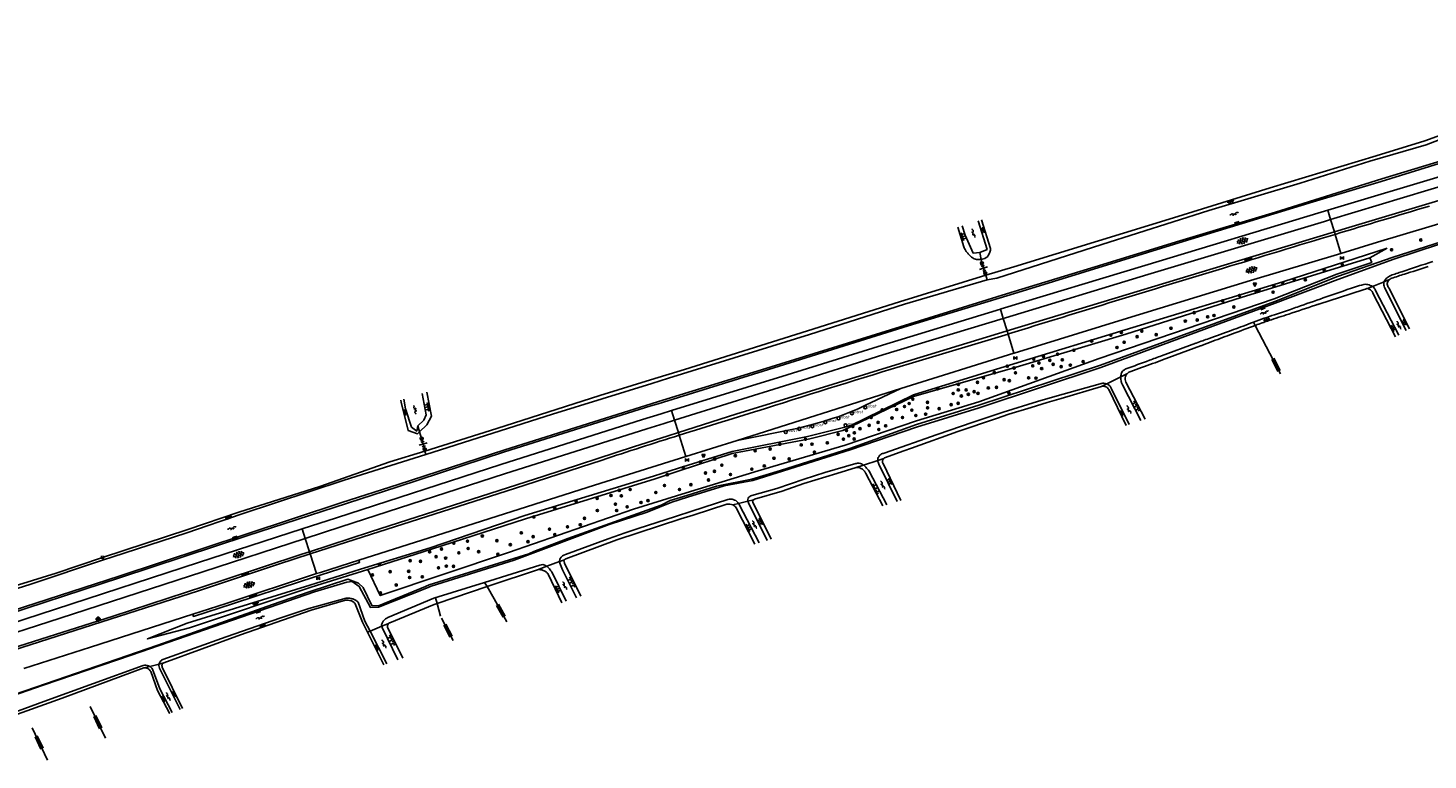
# Model space of a CAD drawing. Extents: x 121149 to 123702, y 457169 to 470031.
# Tile 13 of 87: x 121967 to 122379, y 458599 to 458815. Entities that reach past the tile are written whole.
import ezdxf

# ---------------------------------------------------------------- set-up
doc = ezdxf.new("R2010")
doc.units = 0
doc.header["$LTSCALE"] = 4
doc.layers.get('0').update_dxf_attribs({"color": 8, "linetype": 'CONTINUOUS'})
doc.layers.add('REFERENTIE', color=8, linetype='CONTINUOUS')
doc.styles.add('ISO', font='ISO')
doc.styles.get("Standard").update_dxf_attribs({"font": 'ISO'})

# ---------------------------------------------------------------- blocks, each defined once
blk = doc.blocks.new('boom')
at = {"color": 0}
for radius in [0.315, 0.225, 0.135]:
    blk.add_circle((0, 0), radius, dxfattribs=at)
blk = doc.blocks.new('kilometerpaal')
at = {"color": 0}
for p, q in [((-0.44, 0.44), (0.44, -0.44)), ((-0.44, -0.44), (-0.44, 0.44)), ((0.44, 0.44), (-0.44, -0.44)), ((0.44, -0.44), (0.44, 0.44))]:
    blk.add_line(p, q, dxfattribs=at)
at = {"color": 0, "style": 'ISO'}
blk.add_attdef('KILOMETERPAAL', (0.59, 0.87), '', height=2.5, dxfattribs=at)
blk = doc.blocks.new('talud')
at = {"color": 0}
for p, q in [((0, 0.75), (0.5, 0.75)), ((0, 0.5), (1, 0.5)), ((0, 0.25), (0.5, 0.25)), ((0, 0), (1, 0)), ((0, -0.25), (0.5, -0.25)), ((0, -0.5), (1, -0.5)), ((0, -0.75), (0.5, -0.75))]:
    blk.add_line(p, q, dxfattribs=at)
blk = doc.blocks.new('water')
at = {"color": 0, "linetype": 'ByBlock', "lineweight": -2}
for centre, start, end in [((-0.01, 0.75), 129.7446, 230.2554), ((-0.32, 1.12), 309.7446, 50.2554), ((-0.32, 0.37), 309.7446, 50.2554), ((0.32, 0.01), 129.7446, 230.2554), ((0, 0.38), 309.7446, 50.2554), ((-0.01, -0.74), 129.7446, 230.2554), ((-0.32, -0.37), 309.7446, 50.2554), ((-0.32, -1.12), 309.7446, 50.2554), ((0, -0.37), 309.7446, 50.2554)]:
    blk.add_arc(centre, 0.244, start, end, dxfattribs=at)
blk = doc.blocks.new('paal')
at = {"color": 0}
for radius in [0.45, 0.2]:
    blk.add_circle((0, 0), radius, dxfattribs=at)
blk = doc.blocks.new('DRHEK')
at = {"color": 0, "linetype": 'Continuous'}
for p, q in [((1.25, 0), (-1.25, 0)), ((-0.5, 0.7), (0.5, 0.7)), ((-0.5, -0.7), (0.5, -0.7))]:
    blk.add_line(p, q, dxfattribs=at)
blk = doc.blocks.new('asfalt6')
at = {"color": 0, "linetype": 'ByBlock', "lineweight": -2}
for p, q in [((-0.93, 0.18), (0.7, 1.13)), ((-0.89, -0.52), (0.89, 0.52)), ((-0.89, 0.52), (0.89, -0.52)), ((-0.76, 1.01), (0.3, 1.62)), ((-0.7, 1.13), (0.93, 0.18)), ((-0.3, 1.62), (0.76, 1.01)), ((-0.93, -0.18), (0.7, -1.13)), ((-0.76, -1.01), (0.3, -1.62)), ((-0.7, -1.13), (0.93, -0.18)), ((-0.3, -1.62), (0.76, -1.01))]:
    blk.add_line(p, q, dxfattribs=at)
blk = doc.blocks.new('bermverhardingblok2')
at = {"color": 0, "linetype": 'ByBlock', "lineweight": -2}
for p, q in [((-0.2, 1), (-0.2, -1)), ((-0.2, 1), (0.2, 1)), ((0.2, 1), (-0.2, 1)), ((0.2, 0), (-0.2, 0)), ((0.2, -1), (0.2, 1)), ((-0.2, -1), (0.2, -1))]:
    blk.add_line(p, q, dxfattribs=at)
for points in [[(0.1, 0.1), (0.1, 0.9), (-0.1, 0.9), (-0.1, 0.1)], [(0, 0.2), (0, 0.8), (0, 0.8), (0, 0.2)]]:
    blk.add_lwpolyline(points, close=True, dxfattribs=at)
blk = doc.blocks.new('verkeersbord')
at = {"color": 0}
for p, q in [((0.5, 0.32), (-0.5, 0.32)), ((-0.5, 0.32), (0, -0.6)), ((0, -0.6), (0.5, 0.32))]:
    blk.add_line(p, q, dxfattribs=at)
blk = doc.blocks.new('verkeersbord-pl')
at = {"linetype": 'Continuous'}
blk.add_circle((0, 0), 0.03, dxfattribs=at)
blk = doc.blocks.new('obstakel')
at = {"color": 0}
blk.add_circle((0, 0), 0.45, dxfattribs=at)
at = {"color": 0, "style": 'ISO'}
blk.add_attdef('OBSTAKEL', (0.7, 0), '', height=0.9, dxfattribs=at)
blk = doc.blocks.new('afvalbak')
at = {"color": 0}
blk.add_circle((0, 0), 0.45, dxfattribs=at)
at = {"color": 0, "style": 'ISO'}
blk.add_attdef('AFVALBAK', (0.7, 0), '', height=0.9, dxfattribs=at)
blk = doc.blocks.new('GREP')
at = {"color": 0, "linetype": 'Continuous'}
for p, q in [((-0.35, 2), (-0.35, -2)), ((0.35, 2), (0.35, -2))]:
    blk.add_line(p, q, dxfattribs=at)
blk = doc.blocks.new('balise')
at = {"color": 0, "linetype": 'Continuous'}
for p, q in [((0.59, 0.1), (-0.59, 0.1)), ((0.56, 0.2), (-0.56, 0.2)), ((0.6, 0), (-0.6, 0)), ((0.59, -0.1), (-0.59, -0.1)), ((-0.56, -0.2), (0.56, -0.2))]:
    blk.add_line(p, q, dxfattribs=at)
at = {"color": 0}
blk.add_circle((0, 0), 0.6, dxfattribs=at)
blk = doc.blocks.new('grensmarkering')
at = {"linetype": 'ByBlock', "lineweight": -2}
h = blk.add_hatch(color=0, dxfattribs=at)
h.dxf.hatch_style = 1
h.paths.add_polyline_path([(0.5, 0.43, 0.414214), (0.43, 0.5), (-0.43, 0.5, 0.414214), (-0.5, 0.43), (-0.5, -0.43, 0.414214), (-0.43, -0.5), (0.43, -0.5, 0.414214), (0.5, -0.43)])
h.paths.add_polyline_path([(0.14, -0.24), (0.16, -0.24), (0.16, -0.27, -0.083333), (-0.16, -0.27), (-0.16, -0.24), (-0.14, -0.24), (-0.08, 0.22, -0.219912), (-0.05, 0.27, 0.457379), (-0.04, 0.32, -2.245674), (0.04, 0.32, 0.457379), (0.05, 0.27, -0.219912), (0.08, 0.22)], flags=16)
h.paths.add_polyline_path([(0.16, -0.32), (0.16, -0.41, -0.083333), (-0.16, -0.41), (-0.16, -0.32, 0.083333)], flags=16)
at = {"color": 0, "linetype": 'ByBlock', "lineweight": -2}
blk.add_attdef('GRENSMARKERING', (0.6, 0), '', height=0.5, dxfattribs=at)

msp = doc.modelspace()

# ---------------------------------------------------------------- linework, layer by layer
at = {"layer": 'REFERENTIE'}
for points in [[(122442.882, 458814.648), (122440.94, 458813.668), (122419.332, 458801.576), (122407.259, 458793.919), (122406.445, 458793.431), (122400.704, 458789.987), (122387.966, 458784.848), (122378.484, 458781.452), (122364.075, 458777.045), (122332.917, 458767.585), (122304.468, 458758.808), (122282.344, 458752.017), (122257.433, 458744.381), (122249.227, 458741.848)], [(122249.604, 458740.53), (122252.504, 458740.994), (122283.408, 458750.874), (122314.839, 458760.877), (122341.736, 458768.999), (122362.248, 458775.463), (122378.86, 458780.278), (122388.272, 458783.931), (122401.332, 458789.646), (122406.726, 458792.882), (122407.521, 458793.359), (122419.689, 458800.828), (122441.441, 458812.835), (122443.326, 458813.794)], [(121936.548, 458634.624), (121955.512, 458640.797), (121994.1, 458653.303), (122031.541, 458665.621), (122059.677, 458674.99), (122076.189, 458680.214), (122107.608, 458690.51), (122142.533, 458701.491), (122152.585, 458704.578), (122186.059, 458714.857), (122218.306, 458724.882), (122255.351, 458736.393), (122281.422, 458744.376), (122306.33, 458752.026), (122334.488, 458760.459), (122365.766, 458770.204), (122390.662, 458777.835), (122396.74, 458779.753), (122400.303, 458780.504), (122404.433, 458782.127), (122405.244, 458781.786), (122405.966, 458782.111), (122406.306, 458783.158), (122407.273, 458783.705)], [(122408.584, 458783.698), (122406.724, 458782.707), (122406.152, 458781.677), (122405.037, 458781.149), (122403.969, 458781.4), (122399.866, 458779.7), (122396.873, 458779.199), (122365.554, 458769.427), (122345.535, 458763.515), (122306.065, 458751.363), (122259.931, 458737.172), (122226.407, 458726.956), (122185.274, 458714.079), (122152.75, 458704.054), (122150.591, 458703.389), (122107.555, 458689.833), (122076.126, 458679.599), (122031.672, 458665.157), (121994.496, 458652.869), (121955.496, 458640.089), (121937.225, 458634.269), (121936.548, 458634.624)], [(122351.81, 458754.6), (122356.049, 458755.884), (122389.406, 458765.896), (122413.968, 458773.084), (122414.145, 458772.496), (122415.753, 458772.977), (122416.559, 458773.218), (122418.187, 458775.229), (122418.56, 458775.995), (122418.271, 458781.342)], [(122393.927, 458774.318), (122385.869, 458771.796), (122349.889, 458761.008)], [(122395.376, 458771.745), (122386.518, 458769.037), (122350.718, 458758.244)], [(122349.889, 458761.008), (122347.952, 458760.427), (122296.014, 458744.774), (122253.741, 458731.963), (122253.525, 458731.897)], [(122350.718, 458758.244), (122349.889, 458761.008)], [(122353.703, 458748.287), (122364.548, 458751.558), (122393.795, 458760.284)], [(122402.587, 458757.92), (122369.138, 458747.186), (122352.767, 458741.48), (122334.314, 458734.095), (122282.961, 458715.385), (122247.157, 458703.571), (122228.81, 458697.934), (122209.232, 458690.897), (122188.809, 458684.402), (122180.301, 458681.784), (122169.927, 458679.745), (122161.254, 458677.05), (122156.309, 458675.513), (122153.665, 458674.185), (122126.198, 458664.356), (122116.211, 458660.564), (122114.698, 458659.894), (122085.406, 458650.69), (122084.264, 458650.195), (122070.45, 458644.513), (122068.454, 458644.676), (122065.934, 458649.946), (122064.595, 458651.184), (122061.382, 458652.368), (122050.083, 458648.692), (122039.256, 458644.927), (122005.493, 458632.986), (121969.613, 458620.611), (121944.699, 458612.062)], [(121945.672, 458612.15), (121971.732, 458621.228), (121997.679, 458629.98), (122051.589, 458648.688), (122061.164, 458651.546), (122062.691, 458651.665), (122064.799, 458650.241), (122068.14, 458644.024), (122070.475, 458644.192), (122084.598, 458649.785), (122085.944, 458650.371), (122110.396, 458657.942), (122138.309, 458668.461), (122149.571, 458672.065), (122156.792, 458675.043), (122161.434, 458676.481), (122172.21, 458679.819), (122180.611, 458681.447), (122209.247, 458690.46), (122228.799, 458697.133), (122247.272, 458702.818), (122283.062, 458714.696), (122334.419, 458733.625), (122352.854, 458740.615), (122369.27, 458746.598), (122403.109, 458757.64)], [(122247.438, 458748.536), (122245.443, 458748.385), (122243.143, 458753.611), (122242.222, 458756.436)], [(122246.976, 458757.858), (122249.588, 458749.485), (122247.438, 458748.536)], [(122350.718, 458758.244), (122348.885, 458757.691), (122296.953, 458742.099), (122255.052, 458729.356), (122254.364, 458729.148)], [(122351.81, 458754.6), (122350.718, 458758.244)], [(122255.486, 458725.468), (122287.318, 458735.153), (122323.587, 458746.055), (122351.81, 458754.6)], [(122352.024, 458753.887), (122351.81, 458754.6)], [(122353.703, 458748.287), (122352.024, 458753.887)], [(122067.331, 458655.204), (122050.601, 458650.047), (122014.785, 458638.044), (122002.43, 458634.817), (122014.172, 458639.397), (122050.255, 458650.662), (122065.188, 458655.356), (122085.685, 458661.638), (122113.516, 458671.097), (122151.353, 458682.721), (122158.743, 458685.023), (122174.587, 458689.958), (122196.706, 458694.399), (122209.252, 458697.545), (122227.902, 458706.681), (122258.78, 458716.157), (122290.201, 458725.765), (122336.685, 458739.92), (122367.308, 458749.801)], [(122247.438, 458748.536), (122247.829, 458746.535)], [(122257.491, 458718.897), (122257.556, 458718.917), (122289.689, 458728.813), (122327.142, 458740.276), (122353.703, 458748.287)], [(122367.308, 458749.801), (122362.274, 458747.007)], [(122362.274, 458747.007), (122324.349, 458735.302), (122290.44, 458724.563), (122259.09, 458715.132), (122227.913, 458706.18), (122207.146, 458696.15), (122197.389, 458693.74), (122174.505, 458689.421), (122158.983, 458684.261), (122151.848, 458681.889), (122113.748, 458670.124), (122085.999, 458661.195), (122067.331, 458655.204)], [(122067.331, 458655.204), (122070.966, 458647.538), (122108.706, 458660.236), (122145.482, 458673.013), (122161.026, 458677.774), (122182.216, 458684.263), (122207.779, 458691.813), (122228.795, 458699.049), (122247.146, 458704.581), (122282.593, 458717.373), (122334.131, 458734.875), (122352.551, 458742.171), (122362.802, 458745.644), (122362.274, 458747.007)], [(122247.829, 458746.535), (122248.056, 458745.371), (122249.039, 458742.438), (122249.089, 458742.332), (122249.227, 458741.848)], [(122249.227, 458741.848), (122223.849, 458734.015), (122196.691, 458725.478), (122160.487, 458714.102), (122150.544, 458711.057), (122135.588, 458706.478), (122105.324, 458696.778), (122084.119, 458690.117)], [(122084.338, 458689.048), (122121.697, 458701.007), (122150.875, 458710.007), (122155.856, 458711.543), (122197.296, 458724.465), (122225.262, 458733.334), (122249.604, 458740.53)], [(122249.227, 458741.848), (122249.604, 458740.53)], [(122366.445, 458739.956), (122363.07, 458738.54)], [(122368.285, 458740.728), (122366.445, 458739.956)], [(122360.554, 458737.678), (122356.681, 458736.428), (122347.282, 458733.39), (122347.182, 458733.358)], [(122363.07, 458738.54), (122361.609, 458737.927)], [(122253.525, 458731.897), (122217.484, 458720.903), (122190.741, 458712.55), (122156.727, 458702.004)], [(122254.364, 458729.148), (122253.525, 458731.897)], [(122254.364, 458729.148), (122218.906, 458718.427), (122191.549, 458709.769), (122157.597, 458699.2)], [(122255.486, 458725.468), (122254.364, 458729.148)], [(122328.042, 458728.047), (122327.158, 458727.715)], [(122328.042, 458728.047), (122328.537, 458727.095)], [(122158.725, 458695.562), (122175.671, 458700.924), (122195.041, 458706.994), (122224.006, 458715.84), (122255.239, 458725.393), (122255.486, 458725.468)], [(122226.653, 458715.803), (122255.769, 458724.539)], [(122255.769, 458724.539), (122255.486, 458725.468)], [(122255.769, 458724.539), (122255.906, 458724.58)], [(122257.491, 458718.897), (122255.769, 458724.539)], [(122328.537, 458727.095), (122330.699, 458722.936)], [(122311.082, 458721.857), (122300.885, 458718.124)], [(122316.057, 458722.447), (122312.52, 458721.125), (122312.39, 458721.077), (122301.217, 458716.916)], [(122330.699, 458722.936), (122335.955, 458712.858)], [(122224.212, 458708.522), (122257.491, 458718.897)], [(122288.918, 458711.982), (122284.809, 458709.899)], [(122290.888, 458712.981), (122288.918, 458711.982)], [(122082.045, 458697.568), (122083.835, 458699.226), (122084.464, 458700.721), (122083.263, 458707.043)], [(122082.558, 458695.793), (122084.692, 458697.802), (122086.009, 458700.348), (122084.645, 458707.474)], [(122224.212, 458708.522), (122176.067, 458693.182)], [(122213.589, 458703.489), (122224.212, 458708.522)], [(122282.898, 458709.88), (122269.527, 458706.201), (122264.422, 458704.74), (122254.33, 458701.565), (122245.494, 458698.633), (122234.877, 458694.994), (122219.245, 458689.453)], [(122283.225, 458709.096), (122271.348, 458705.612), (122267.247, 458704.417), (122262.533, 458702.92), (122256.006, 458700.925), (122252.401, 458699.723), (122240.974, 458695.84), (122227.337, 458690.997), (122225.048, 458690.147), (122219.394, 458688.085)], [(122284.809, 458709.899), (122283.225, 458709.096)], [(122077.011, 458705.098), (122077.128, 458704.526), (122079.195, 458696.152), (122081.926, 458695.198), (122082.558, 458695.793)], [(122077.858, 458705.362), (122078.381, 458702.526), (122080.116, 458697.161), (122081.715, 458696.006), (122082.045, 458697.568)], [(122156.727, 458702.004), (122153.692, 458701.063), (122148.181, 458699.354), (122106.468, 458686.127), (122058.041, 458670.48), (122047.932, 458667.187)], [(122157.597, 458699.2), (122154.575, 458698.259), (122149.44, 458696.661), (122107.558, 458683.4), (122059.36, 458667.753), (122048.86, 458664.34)], [(122157.597, 458699.2), (122156.727, 458702.004)], [(122158.725, 458695.562), (122157.597, 458699.2)], [(122050.121, 458660.466), (122068.07, 458666.315), (122098.054, 458675.94), (122119.119, 458682.731), (122145.481, 458691.371), (122155.723, 458694.612), (122158.725, 458695.562)], [(122082.558, 458695.793), (122082.045, 458697.568)], [(122084.119, 458690.117), (122084.016, 458690.62), (122083.144, 458693.766), (122082.558, 458695.793)], [(122158.969, 458694.775), (122158.725, 458695.562)], [(122160.925, 458688.465), (122158.969, 458694.775)], [(122176.067, 458693.182), (122194.048, 458696.817)], [(122160.925, 458688.465), (122176.067, 458693.182)], [(122084.119, 458690.117), (122073.819, 458686.882), (122053.175, 458679.692), (122029.342, 458672.071), (122014.285, 458666.997), (121989.199, 458658.799)], [(121989.486, 458658.048), (121991.907, 458658.855), (122013.996, 458666.056), (122030.025, 458671.556), (122060.348, 458681.559), (122084.338, 458689.048)], [(122050.335, 458659.812), (122063.477, 458664.087), (122110.486, 458679.109), (122136.265, 458687.46)], [(122064.678, 458657.985), (122085.403, 458664.563), (122134.02, 458680.082), (122160.925, 458688.465)], [(122084.338, 458689.048), (122084.119, 458690.117)], [(122210.946, 458686.394), (122201.82, 458683.795), (122195.791, 458681.819), (122187.651, 458679.129), (122180.36, 458676.987)], [(122217.406, 458687.364), (122213.212, 458685.975)], [(122219.18, 458687.952), (122217.406, 458687.364)], [(122211.025, 458685.25), (122205.402, 458683.543), (122195.668, 458680.539), (122189.272, 458678.29), (122181.162, 458675.942)], [(122213.212, 458685.975), (122211.025, 458685.25)], [(122173.26, 458675.863), (122162.716, 458672.408), (122157.848, 458670.813), (122146.833, 458667.275), (122143.044, 458666.013), (122138.042, 458664.274), (122125.493, 458659.638)], [(122125.626, 458658.374), (122140.575, 458663.965), (122159.482, 458670.126), (122163.075, 458671.271), (122173.022, 458674.441)], [(122174.738, 458674.258), (122176.438, 458674.686)], [(122176.438, 458674.686), (122179.162, 458675.372)], [(122179.162, 458675.372), (122180.822, 458675.79)], [(122047.932, 458667.187), (122017.493, 458657.272), (121975.402, 458643.583), (121952.67, 458636.17)], [(122048.86, 458664.34), (122047.932, 458667.187)], [(122048.86, 458664.34), (122018.779, 458654.561), (121976.783, 458640.921), (121953.55, 458633.422)], [(122050.121, 458660.466), (122048.86, 458664.34)], [(121920.894, 458636.166), (121924.13, 458637.381), (121925.08, 458637.365), (121933.616, 458640.484), (121954.119, 458646.506), (121968.094, 458650.921), (121989.486, 458658.048)], [(121989.199, 458658.799), (121975.531, 458654.162), (121953.337, 458647.305), (121936.113, 458642.43), (121925.975, 458639.279), (121924.09, 458638.318), (121922.204, 458637.781)], [(121954.869, 458629.304), (121963.996, 458632.159), (121963.944, 458632.393), (121964.624, 458632.628), (121992.301, 458641.519), (122024.736, 458652.114), (122047.844, 458659.724), (122050.121, 458660.466)], [(121954.979, 458628.96), (122017.435, 458648.971), (122040.975, 458656.767), (122050.335, 458659.812)], [(121989.199, 458658.799), (121989.486, 458658.048)], [(122064.678, 458657.985), (122064.861, 458657.312), (122047.781, 458651.769), (122027.434, 458645.114), (122015.981, 458641.429), (122015.771, 458642.105)], [(122050.335, 458659.812), (122050.121, 458660.466)], [(122052.222, 458654.018), (122050.335, 458659.812)], [(122064.678, 458657.985), (122053.347, 458654.388), (122052.222, 458654.018)], [(122123.759, 458657.584), (122119.991, 458656.168)], [(122125.164, 458658.112), (122123.759, 458657.584)], [(122052.222, 458654.018), (122025.595, 458645.264), (122015.771, 458642.105)], [(122101.687, 458651.424), (122117.979, 458656.533)], [(122117.287, 458655.152), (122103.299, 458650.521), (122102.393, 458650.214)], [(122119.991, 458656.168), (122117.287, 458655.152)], [(122073.194, 458641.069), (122086.775, 458646.748), (122101.687, 458651.424)], [(122087.696, 458645.24), (122102.393, 458650.214)], [(122102.393, 458650.214), (122101.687, 458651.424)], [(122104.523, 458646.561), (122102.393, 458650.214)], [(122006.918, 458628.765), (122025.625, 458635.392), (122041.652, 458641.037), (122049.899, 458643.774), (122060.968, 458646.805)], [(122060.775, 458646.194), (122050.613, 458643.248), (122029.869, 458635.98), (122007.229, 458627.741)], [(122067.22, 458636.781), (122065.71, 458639.778), (122063.622, 458645.146)], [(122064.464, 458645.646), (122066.463, 458640.035)], [(122087.696, 458645.24), (122086.876, 458644.962), (122073.829, 458639.579)], [(122087.244, 458646.871), (122087.696, 458645.24)], [(122087.696, 458645.24), (122088.739, 458641.468)], [(122104.523, 458646.561), (122108.268, 458639.822)], [(122015.771, 458642.105), (121985.623, 458632.41), (121966.036, 458626.051)], [(122088.973, 458640.935), (122092.38, 458634.285)], [(122066.463, 458640.035), (122067.977, 458637.094)], [(122067.977, 458637.094), (122067.22, 458636.781)], [(122072.047, 458627.198), (122067.22, 458636.781)], [(122071.428, 458638.522), (122067.977, 458637.094)], [(122067.977, 458637.094), (122072.914, 458627.5)], [(122073.417, 458639.344), (122071.428, 458638.522)], [(122001.137, 458626.973), (121971.948, 458616.37), (121950.238, 458608.379), (121948.228, 458606.718)], [(122001.335, 458626.26), (121977.303, 458617.317), (121951.241, 458608.035), (121949.035, 458606.374)], [(122003.108, 458626.706), (122001.335, 458626.26)], [(122005.853, 458627.395), (122003.108, 458626.706)], [(122007.229, 458627.741), (122005.853, 458627.395)], [(121990.064, 458605.572), (121985.561, 458614.945)], [(121968.491, 458608.591), (121972.966, 458599.152)]]:
    msp.add_lwpolyline(points, dxfattribs=at)
for points in [[(122352.024, 458753.887, -0.0005025), (122379.772, 458762.215)], [(122247.917, 458758.14), (122250.594, 458749.748, -0.1471758), (122249.947, 458747.674, -0.1843619), (122248.512, 458746.664, -0.0304887), (122247.829, 458746.535)], [(122247.829, 458746.535, -0.0604943), (122246.49, 458746.532, -0.1377001), (122245.22, 458747.057, -0.0266518), (122244.399, 458747.775, -0.0286665), (122243.716, 458748.521, -0.0452464), (122243.228, 458749.242, -0.0352106), (122242.765, 458750.232), (122240.934, 458756.051)], [(122318.916, 458743.871, -0.0006037), (122352.024, 458753.887)], [(122255.906, 458724.58, -0.0022995), (122318.916, 458743.871)], [(122371.689, 458742.904, -0.0011196), (122380.809, 458745.904)], [(122379.376, 458744.422, -0.0042901), (122372.427, 458742.188)], [(122372.986, 458725.641), (122366.602, 458738.287, -0.1091388), (122366.389, 458739.635, -0.0560008), (122366.445, 458739.956)], [(122366.445, 458739.956, -0.103945), (122366.732, 458740.486)], [(122366.732, 458740.486, -0.049065), (122367.7, 458741.413)], [(122368.285, 458740.728, 0.0457664), (122367.637, 458740.087, 0.2019633), (122367.369, 458739.234, 0.059831), (122367.818, 458738.12), (122373.953, 458726.043)], [(122367.7, 458741.413, -0.0823756), (122368.401, 458741.795)], [(122368.694, 458740.957, 0.0907602), (122368.285, 458740.728)], [(122368.401, 458741.795, -0.0028261), (122371.689, 458742.904)], [(122372.427, 458742.188, 0.0077237), (122368.694, 458740.957)], [(122357.997, 458738.413, 0.0039275), (122348.548, 458735.186)], [(122360.455, 458739.146, 0.0159078), (122357.997, 458738.413)], [(122361.289, 458739.181, 0.1091218), (122360.455, 458739.146)], [(122361.347, 458737.933, 0.0015104), (122360.554, 458737.678)], [(122362.721, 458738.742, 0.0606229), (122361.289, 458739.181)], [(122361.609, 458737.927, 0.168028), (122361.347, 458737.933)], [(122369.809, 458723.718), (122363.259, 458736.344, 0.0831363), (122362.907, 458737.07, 0.1010849), (122362.417, 458737.53, 0.0476981), (122361.609, 458737.927)], [(122363.07, 458738.54, 0.0522986), (122362.721, 458738.742)], [(122370.779, 458724.196), (122363.953, 458737.417, 0.0719721), (122363.337, 458738.303, 0.0476864), (122363.07, 458738.54)], [(122338.938, 458731.814, -0.0039869), (122334.202, 458730.221)], [(122346.291, 458733.066, 0.0002653), (122338.374, 458730.444)], [(122340.871, 458732.489, -0.0015443), (122338.938, 458731.814)], [(122348.548, 458735.186, 0.0003886), (122340.871, 458732.489)], [(122347.182, 458733.358, 0.0023591), (122346.291, 458733.066)], [(122327.158, 458727.715, -0.0034586), (122321.413, 458725.589)], [(122331.17, 458729.186, 0.0035161), (122328.042, 458728.047)], [(122329.134, 458727.314, 0.002018), (122328.537, 458727.095)], [(122331.006, 458727.981, 0.0058897), (122329.134, 458727.314)], [(122332.539, 458728.501, 0.0025385), (122331.006, 458727.981)], [(122334.202, 458730.221, 0.0062175), (122331.17, 458729.186)], [(122338.374, 458730.444, 0.0008227), (122332.539, 458728.501)], [(122314.935, 458723.252, 0.0010277), (122311.182, 458721.894)], [(122321.413, 458725.589, -0.0005083), (122314.935, 458723.252)], [(122321.803, 458724.596, 0.0001527), (122316.057, 458722.447)], [(122328.537, 458727.095, 0.0013685), (122321.803, 458724.596)], [(122311.182, 458721.894, 0.0087959), (122311.082, 458721.857)], [(122184.339, 458702.659, -0.0036405), (122226.653, 458715.803)], [(122297.375, 458716.832, 0.0005073), (122290.445, 458714.26)], [(122298.305, 458715.841, -0.0005114), (122291.869, 458713.49)], [(122300.885, 458718.124, 0.0011883), (122297.375, 458716.832)], [(122301.217, 458716.916, -0.0011298), (122298.305, 458715.841)], [(122288.918, 458711.982, 0.0492124), (122288.919, 458711.474, 0.0222412), (122289.012, 458710.8, 0.027129), (122289.134, 458710.278, 0.0461798), (122289.234, 458710.015, 0.0251335), (122289.458, 458709.609), (122294.885, 458699.103)], [(122288.96, 458712.266, 0.0285855), (122288.918, 458711.982)], [(122289.294, 458713.318, 0.0532924), (122288.96, 458712.266)], [(122289.653, 458713.789, 0.1178771), (122289.294, 458713.318)], [(122290.445, 458714.26, 0.0750014), (122289.653, 458713.789)], [(122290.888, 458712.981, 0.1298065), (122290.293, 458712.05, 0.1007943), (122290.201, 458711.196, 0.1011285), (122290.454, 458710.374), (122296.078, 458699.502)], [(122291.869, 458713.49, 0.1315265), (122290.888, 458712.981)], [(122283.953, 458710.082, 0.1100909), (122282.898, 458709.88)], [(122290.507, 458697.636), (122285.403, 458708.218, 0.0784483), (122285.03, 458708.687, 0.0820552), (122284.529, 458709.014, 0.0902065), (122283.884, 458709.172, 0.0880659), (122283.225, 458709.096)], [(122284.809, 458709.899, 0.0898431), (122283.953, 458710.082)], [(122291.376, 458697.927), (122286.104, 458708.665, 0.0824807), (122285.645, 458709.333, 0.0828806), (122284.993, 458709.815, 0.0220962), (122284.809, 458709.899)], [(122158.969, 458694.775, -0.0027619), (122184.339, 458702.659)], [(122205.728, 458700.2, 0.0334999), (122213.589, 458703.489)], [(122194.048, 458696.817, 0.0149672), (122205.728, 458700.2)], [(122136.265, 458687.46, -0.0024261), (122158.969, 458694.775)], [(122211.948, 458686.543, 0.0889335), (122210.946, 458686.394)], [(122212.635, 458686.341, 0.1277487), (122211.948, 458686.543)], [(122213.212, 458685.975, 0.0113347), (122212.635, 458686.341)], [(122217.678, 458688.408, 0.1321947), (122217.406, 458687.364)], [(122217.406, 458687.364, 0.1389628), (122217.722, 458686.27), (122223.156, 458675.204)], [(122218.337, 458689.117, 0.1169631), (122217.678, 458688.408)], [(122219.245, 458689.453, 0.1170181), (122218.337, 458689.117)], [(122219.18, 458687.952, 0.0872481), (122219.081, 458687.845, 0.0365701), (122218.929, 458687.565, 0.0446391), (122218.844, 458687.317, 0.028466), (122218.813, 458687.147, 0.0212554), (122218.796, 458686.913, 0.0963983), (122218.83, 458686.706, 0.0674806), (122218.972, 458686.436), (122224.249, 458675.53)], [(122219.394, 458688.085, 0.0496499), (122219.18, 458687.952)], [(122218.907, 458673.939), (122213.927, 458683.462, 0.0241241), (122213.755, 458683.811, 0.0389419), (122213.629, 458684.001, 0.0201091), (122213.282, 458684.407, 0.0299588), (122213.012, 458684.671, 0.0512119), (122212.764, 458684.847, 0.0227557), (122212.151, 458685.159, 0.0874136), (122211.705, 458685.274, 0.0559166), (122211.025, 458685.25)], [(122220.087, 458674.29), (122214.892, 458684.166, 0.0096318), (122214.435, 458684.735, 0.0149637), (122214.119, 458685.093, 0.0032464), (122213.674, 458685.563, 0.0075113), (122213.476, 458685.766, 0.0450827), (122213.284, 458685.926, -0.0094928), (122213.212, 458685.975)], [(122173.022, 458674.441, -0.0857462), (122173.896, 458674.498)], [(122174.176, 458675.975, 0.0677407), (122173.26, 458675.863)], [(122173.896, 458674.498, -0.0853471), (122174.738, 458674.258)], [(122174.85, 458675.845, 0.0891387), (122174.176, 458675.975)], [(122174.738, 458674.258, -0.0655231), (122175.307, 458673.883, -0.0656226), (122175.757, 458673.372), (122181.203, 458662.71)], [(122175.587, 458675.523, 0.0194357), (122174.85, 458675.845)], [(122175.791, 458675.388, 0.0668787), (122175.587, 458675.523)], [(122176.056, 458675.133, 0.0192237), (122175.791, 458675.388)], [(122176.363, 458674.786, 0.0184667), (122176.056, 458675.133)], [(122176.438, 458674.686, 0.0288001), (122176.363, 458674.786)], [(122182.52, 458663.102), (122176.61, 458674.405, 0.0184728), (122176.461, 458674.651, 0.0330688), (122176.438, 458674.686)], [(122179.287, 458676.204, 0.1199088), (122179.146, 458675.545)], [(122179.146, 458675.545, 0.0349182), (122179.162, 458675.372)], [(122179.162, 458675.372, 0.0905675), (122179.327, 458674.897), (122184.884, 458663.806)], [(122179.726, 458676.73, 0.1233412), (122179.287, 458676.204)], [(122180.36, 458676.987, 0.1218834), (122179.726, 458676.73)], [(122180.822, 458675.79, 0.136609), (122180.612, 458675.481, 0.0866152), (122180.578, 458675.25, 0.0869565), (122180.624, 458675.02), (122186.066, 458664.158)], [(122181.162, 458675.942, 0.1417698), (122180.822, 458675.79)], [(122123.765, 458657.822, 0.0335921), (122123.759, 458657.584)], [(122123.759, 458657.584, 0.0573941), (122123.825, 458657.133), (122124.597, 458655.158), (122128.685, 458646.938)], [(122123.942, 458658.49, 0.0856618), (122123.765, 458657.822)], [(122125.493, 458659.638, 0.2078134), (122123.942, 458658.49)], [(122130.043, 458647.411), (122125.206, 458657.057), (122125.084, 458657.554, -0.085936), (122125.03, 458657.738, -0.203863), (122125.164, 458658.112)], [(122125.164, 458658.112, -0.1265708), (122125.626, 458658.374)], [(122124.459, 458645.465), (122120.396, 458653.857, 0.0736246), (122119.755, 458654.52, 0.0723401), (122118.952, 458654.974, 0.0668991), (122118.131, 458655.173, 0.0675527), (122117.287, 458655.152)], [(122117.979, 458656.533, -0.0828093), (122118.801, 458656.673)], [(122118.801, 458656.673, -0.119804), (122119.367, 458656.533)], [(122119.367, 458656.533, -0.0211098), (122119.991, 458656.168)], [(122119.991, 458656.168), (122120.013, 458656.154, -0.0675874), (122120.211, 458655.983, -0.0376009), (122120.553, 458655.633, -0.0359891), (122121.428, 458654.593), (122125.714, 458645.903)], [(122061.531, 458646.214, 0.060874), (122060.775, 458646.194)], [(122060.968, 458646.805, -0.0492999), (122061.921, 458646.774)], [(122062.27, 458646.055, 0.0607034), (122061.531, 458646.214)], [(122061.921, 458646.774, -0.0485777), (122062.85, 458646.559)], [(122063.005, 458645.689, 0.0659023), (122062.27, 458646.055)], [(122062.85, 458646.559, -0.0466267), (122063.701, 458646.179)], [(122063.622, 458645.146, 0.0655804), (122063.005, 458645.689)], [(122063.701, 458646.179, -0.0479719), (122064.464, 458645.646)], [(122072.359, 458640.545, -0.0527626), (122072.669, 458640.788)], [(122072.669, 458640.788, -0.0368487), (122073.194, 458641.069)], [(122071.378, 458638.744, -0.1196043), (122071.412, 458639.162)], [(122071.428, 458638.522, -0.0276535), (122071.378, 458638.744)], [(122071.412, 458639.162, -0.0239758), (122071.591, 458639.616)], [(122076.142, 458628.625), (122071.569, 458638.177, -0.0493283), (122071.428, 458638.522)], [(122071.591, 458639.616, -0.0483771), (122071.726, 458639.849)], [(122071.726, 458639.849, -0.030822), (122071.93, 458640.101)], [(122071.93, 458640.101, -0.0149065), (122072.359, 458640.545)], [(122073.417, 458639.344, 0.1133994), (122073.151, 458638.951, 0.0848799), (122073.082, 458638.609, 0.0809703), (122073.13, 458638.263), (122077.608, 458629.136)], [(122073.829, 458639.579, 0.1189853), (122073.417, 458639.344)], [(122005.967, 458627.763, -0.0884672), (122006.351, 458628.351)], [(122006.351, 458628.351, -0.0885968), (122006.918, 458628.765)], [(122001.974, 458627.06, 0.0824161), (122001.137, 458626.973)], [(122008.993, 458612.802), (122008.918, 458612.947), (122005.386, 458619.583), (122003.4, 458625.163, 0.0847295), (122003.043, 458625.7, 0.0840791), (122002.526, 458626.085, 0.0809121), (122001.945, 458626.27, 0.0819453), (122001.335, 458626.26)], [(122002.793, 458626.866, 0.0832726), (122001.974, 458627.06)], [(122003.108, 458626.706, 0.0316443), (122002.793, 458626.866)], [(122009.737, 458613.109), (122006.052, 458620.096), (122003.953, 458625.875, 0.0771831), (122003.45, 458626.46, 0.0408384), (122003.108, 458626.706)], [(122012.034, 458614.059), (122005.972, 458626.23, -0.1005266), (122005.813, 458626.996, -0.0503731), (122005.853, 458627.395)], [(122005.853, 458627.395, -0.0492387), (122005.967, 458627.763)], [(122007.229, 458627.741, 0.1113891), (122006.922, 458627.519, 0.1099837), (122006.734, 458627.19, 0.0984037), (122006.697, 458626.835, 0.1000652), (122006.803, 458626.494), (122012.74, 458614.35)]]:
    msp.add_lwpolyline(points, format="xyb", dxfattribs=at)

# ---------------------------------------------------------------- block references
at = {"layer": 'REFERENTIE', "linetype": 'Continuous'}
for p, xscale, yscale, rotation in [((122321.135, 458763.95), 1.121938, 1.121938, 287.1590485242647), ((122323.336, 458756.681), 0.99923, 0.99923, 107.1111603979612), ((122241.875, 458753.06), 1.390977, 1.390977, 17.44494293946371), ((122248.833, 458755.27), 1.002522, 1.002522, 197.7120120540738), ((122329.081, 458737.604), 0.999308, 0.999308, 286.92989790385), ((122330.57, 458732.731), 1.000282, 1.000282, 289.9928939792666), ((122332.066, 458728.337), 1.098902, 1.098902, 108.6822671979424), ((122368.601, 458726.046), 1.085954, 1.085954, 27.41451449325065), ((122372.85, 458728.215), 1.038449, 1.038449, 206.9104995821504), ((122085.465, 458703.192), 1.444834, 1.444834, 190.8510782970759), ((122293.969, 458703.578), 1.240255, 2, 207.3711074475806), ((122077.899, 458701.403), 0.999981, 0.999981, 13.82779503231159), ((122288.85, 458701.071), 1.000078, 1.000078, 25.71951295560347), ((122221.424, 458681.369), 1.162861, 1.162861, 205.793808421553), ((122216.38, 458678.772), 1.194436, 2, 27.63788045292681), ((122026.16, 458670.994), 1.000232, 1.000232, 288.5979777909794), ((122183.344, 458669.592), 1.215527, 1.215527, 206.586131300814), ((122178.853, 458667.309), 1.300549, 1.300549, 27.07731065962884), ((122028.364, 458664.064), 0.999598, 0.999598, 108.3080681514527), ((122127.861, 458651.761), 1.410653, 2, 206.6195493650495), ((122122.644, 458649.214), 1.28897, 1.28897, 25.84938816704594), ((122034.163, 458645.638), 1.043426, 1.043426, 287.3409217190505), ((122034.857, 458643.371), 0.99946, 0.99946, 289.5227126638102), ((122036.499, 458638.303), 1.000018, 1.000018, 109.2684149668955), ((122069.61, 458632.036), 0.999974, 0.999974, 26.74442020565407), ((122074.889, 458634.678), 1.483946, 2, 206.1159526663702), ((122006.768, 458616.986), 1.000294, 1.000294, 28.02531605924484), ((122010.608, 458618.711), 0.999562, 0.999562, 206.0523509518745)]:
    msp.add_blockref('talud', p, dxfattribs=dict(at, xscale=xscale, yscale=yscale, rotation=rotation))
for name, p, rotation in [('water', (122322.361, 458759.91), 287.4018879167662), ('water', (122245.508, 458754.211), 198.9602510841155), ('asfalt6', (122324.753, 458751.983), 286.5674669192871), ('DRHEK', (122248.548, 458743.904), 18.54366933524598), ('bermverhardingblok2', (122326.492, 458746.529), 287.3301086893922), ('asfalt6', (122327.441, 458743.447), 286.5511367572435), ('water', (122331.22, 458730.84), 289.6846427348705), ('water', (122370.736, 458727.141), 207.5903695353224), ('GREP', (122334.593, 458715.47), 27.51306118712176), ('water', (122081.242, 458702.238), 12.47907180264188), ('water', (122291.288, 458702.247), 207.9747299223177), ('DRHEK', (122083.58, 458692.193), 15.48118592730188), ('water', (122218.822, 458680.05), 206.8725389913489), ('water', (122181.046, 458668.429), 206.795564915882), ('water', (122027.316, 458667.369), 287.8188889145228), ('asfalt6', (122029.274, 458659.611), 286.5674669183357), ('bermverhardingblok2', (122031.198, 458653.875), 287.7643233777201), ('asfalt6', (122032.373, 458650.732), 286.5674669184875), ('water', (122125.21, 458650.456), 206.7444202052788), ('bermverhardingblok2', (122033.501, 458647.519), 288.1812689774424), ('GREP', (122106.457, 458643.081), 29.07686352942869), ('water', (122035.613, 458641.025), 287.0943055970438), ('GREP', (122090.88, 458637.213), 27.12876605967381), ('water', (122071.996, 458633.239), 206.6162996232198), ('water', (122008.489, 458617.775), 207.1287660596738), ('GREP', (121987.792, 458610.301), 25.64307083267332), ('GREP', (121970.531, 458604.289), 25.41160072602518)]:
    msp.add_blockref(name, p, dxfattribs=dict(at, rotation=rotation))
for name, p in [('boom', (122377.241, 458752.249)), ('boom', (122368.66, 458749.365)), ('paal', (122248.056, 458745.371)), ('kilometerpaal', (122354.105, 458746.946)), ('boom', (122354.135, 458745.003)), ('paal', (122249.039, 458742.438)), ('boom', (122336.626, 458739.561)), ('boom', (122340.047, 458740.441)), ('boom', (122343.26, 458740.501)), ('boom', (122348.873, 458743.301)), ('boom', (122323.91, 458735.884)), ('verkeersbord', (122328.413, 458739.183)), ('verkeersbord-pl', (122328.413, 458739.183)), ('boom', (122333.776, 458736.885)), ('boom', (122334.023, 458738.768)), ('boom', (122318.935, 458734.313)), ('boom', (122322.231, 458732.5)), ('boom', (122307.93, 458728.365)), ('boom', (122310.538, 458730.84)), ('boom', (122311.454, 458728.688)), ('boom', (122314.533, 458729.634)), ('boom', (122316.392, 458730.016)), ('boom', (122286.02, 458724.233)), ('boom', (122289.092, 458725.017)), ('boom', (122293.743, 458723.796)), ('boom', (122295.15, 458725.384)), ('boom', (122299.384, 458724.362)), ('boom', (122303.714, 458726.258)), ('boom', (122275.141, 458719.777)), ('boom', (122280.353, 458722.522)), ('boom', (122287.835, 458720.604)), ('boom', (122289.949, 458722.135)), ('boom', (122255.541, 458715.1)), ('boom', (122257.507, 458714.559)), ('kilometerpaal', (122257.917, 458717.499)), ('boom', (122263.027, 458715.177)), ('boom', (122263.328, 458717.156)), ('boom', (122264.849, 458716.036)), ('boom', (122266.206, 458718.007)), ('boom', (122268.061, 458716.808)), ('boom', (122269.04, 458715.64)), ('boom', (122270.344, 458718.62)), ('boom', (122271.396, 458714.962)), ('boom', (122271.729, 458716.975)), ('boom', (122274.095, 458715.402)), ('boom', (122277.857, 458716.442)), ('boom', (122248.531, 458711.686)), ('boom', (122251.741, 458713.165)), ('boom', (122254.591, 458711.099)), ('boom', (122256.155, 458710.827)), ('boom', (122257.942, 458713.151)), ('boom', (122261.816, 458711.647)), ('boom', (122263.985, 458711.583)), ('boom', (122265.658, 458714.383)), ('boom', (122235.036, 458708.422)), ('boom', (122239.61, 458707.052)), ('boom', (122241.109, 458708.104)), ('boom', (122241.139, 458709.75)), ('boom', (122242.023, 458706.324)), ('boom', (122243.41, 458708.103)), ('boom', (122244.076, 458706.797)), ('boom', (122245.764, 458707.594)), ('boom', (122246.752, 458710.342)), ('boom', (122246.91, 458707.075)), ('boom', (122249.955, 458708.687)), ('boom', (122252.361, 458708.848)), ('boom', (122256.017, 458707.17)), ('boom', (122218.686, 458702.224)), ('boom', (122222.269, 458703.523)), ('boom', (122222.974, 458702.332)), ('boom', (122225.267, 458703.238)), ('boom', (122226.664, 458704.082)), ('boom', (122227.753, 458705.371)), ('boom', (122232.057, 458704.434)), ('boom', (122232.075, 458702.821)), ('boom', (122235.465, 458702.602)), ('boom', (122239.028, 458703.741)), ('boom', (122241.08, 458704.159)), ('boom', (122215.478, 458699.988)), ('boom', (122217.503, 458698.534)), ('boom', (122221.611, 458699.826)), ('boom', (122224.687, 458699.986)), ('boom', (122227.445, 458702.154)), ('boom', (122228.623, 458700.578)), ('boom', (122231.5, 458700.963)), ('boom', (122205.737, 458695.015)), ('boom', (122208.216, 458696.163)), ('boom', (122208.866, 458694.642)), ('boom', (122210.07, 458697.324)), ('boom', (122210.526, 458695.459)), ('boom', (122212.173, 458696.704)), ('boom', (122214.896, 458697.666)), ('boom', (122217.708, 458696.434)), ('boom', (122219.748, 458697.543)), ('paal', (122083.144, 458693.766)), ('paal', (122084.016, 458690.62)), ('boom', (122181.304, 458690.238)), ('boom', (122185.755, 458690.694)), ('boom', (122188.569, 458692.108)), ('boom', (122194.89, 458691.912)), ('boom', (122196.119, 458693.592)), ('boom', (122198.049, 458692.126)), ('boom', (122202.564, 458692.524)), ('boom', (122207.299, 458693.616)), ('boom', (122210.456, 458693.669)), ('kilometerpaal', (122161.235, 458687.466)), ('boom', (122165.284, 458686.871)), ('verkeersbord', (122166.122, 458688.786)), ('verkeersbord-pl', (122166.122, 458688.786)), ('boom', (122169.407, 458687.777)), ('boom', (122171.501, 458685.95)), ('boom', (122175.492, 458688.728)), ('boom', (122184.007, 458685.725)), ('boom', (122186.863, 458687.987)), ('boom', (122191.337, 458687.746)), ('boom', (122198.763, 458689.765)), ('boom', (122155.448, 458683.137)), ('boom', (122160.196, 458685.229)), ('boom', (122166.701, 458683.641)), ('boom', (122167.57, 458681.601)), ('boom', (122169.326, 458684.139)), ('boom', (122174.046, 458683.215)), ('boom', (122180.357, 458684.785)), ('boom', (122141.338, 458678.549)), ('boom', (122144.531, 458678.768)), ('boom', (122152.083, 458677.92)), ('boom', (122154.621, 458679.969)), ('boom', (122159.053, 458678.794)), ('boom', (122162.408, 458680.192)), ('boom', (122122.322, 458673.44)), ('boom', (122128.633, 458675.283)), ('boom', (122134.831, 458676.17)), ('boom', (122138.878, 458677.013)), ('boom', (122140.184, 458674.453)), ('boom', (122141.947, 458676.902)), ('boom', (122143.64, 458673.675)), ('boom', (122147.722, 458674.958)), ('boom', (122149.762, 458675.524)), ('boom', (122116.185, 458670.712)), ('boom', (122131.072, 458670.28)), ('boom', (122134.877, 458672.59)), ('boom', (122140.557, 458672.589)), ('boom', (122101.004, 458665.093)), ('boom', (122112.487, 458666.016)), ('boom', (122120.783, 458667.11)), ('boom', (122122.333, 458665.513)), ('boom', (122126.074, 458667.801)), ('boom', (122129.878, 458668.408)), ('boom', (122088.986, 458661.278)), ('boom', (122092.635, 458662.992)), ('boom', (122096.634, 458663.584)), ('boom', (122096.824, 458661.418)), ('boom', (122105.302, 458663.722)), ('boom', (122109.257, 458662.53)), ('boom', (122114.472, 458663.412)), ('boom', (122115.983, 458664.886)), ('boom', (122079.788, 458657.849)), ('boom', (122082.826, 458657.623)), ('boom', (122085.495, 458660.435)), ('boom', (122087.394, 458659.012)), ('boom', (122090.2, 458658.597)), ('boom', (122094.115, 458660.151)), ('boom', (122099.921, 458660.493)), ('boom', (122105.599, 458659.709)), ('boom', (122068.658, 458653.641)), ('boom', (122070.786, 458656.775)), ('boom', (122073.896, 458654.597)), ('boom', (122079.332, 458654.7)), ('boom', (122079.613, 458652.862)), ('boom', (122083.337, 458653.095)), ('boom', (122088.124, 458655.733)), ('boom', (122090.427, 458656.237)), ('boom', (122092.517, 458656.177)), ('kilometerpaal', (122052.688, 458652.587)), ('boom', (122075.675, 458650.651)), ('boom', (122071.047, 458648.327)), ('balise', (121987.939, 458640.613)), ('verkeersbord', (121987.939, 458640.613)), ('verkeersbord-pl', (121987.939, 458640.613))]:
    msp.add_blockref(name, p, dxfattribs=at)
for name, p, values in [('obstakel', (122213.745, 458702.949), {'OBSTAKEL': 'obst'}), ('obstakel', (122198.152, 458697.416), {'OBSTAKEL': 'obst'}), ('obstakel', (122201.993, 458698.613), {'OBSTAKEL': 'obst'}), ('obstakel', (122205.856, 458699.751), {'OBSTAKEL': 'obst'}), ('afvalbak', (122207.929, 458697.695), {'AFVALBAK': 'pr'}), ('obstakel', (122209.806, 458701.246), {'OBSTAKEL': 'obst'}), ('obstakel', (122190.327, 458695.717), {'OBSTAKEL': 'obst'}), ('obstakel', (122194.32, 458696.639), {'OBSTAKEL': 'obst'}), ('grensmarkering', (121989.199, 458658.799), {'GRENSMARKERING': '?'})]:
    msp.add_blockref(name, p, dxfattribs=at).add_auto_attribs(values)

doc.saveas('drawing.dxf')
